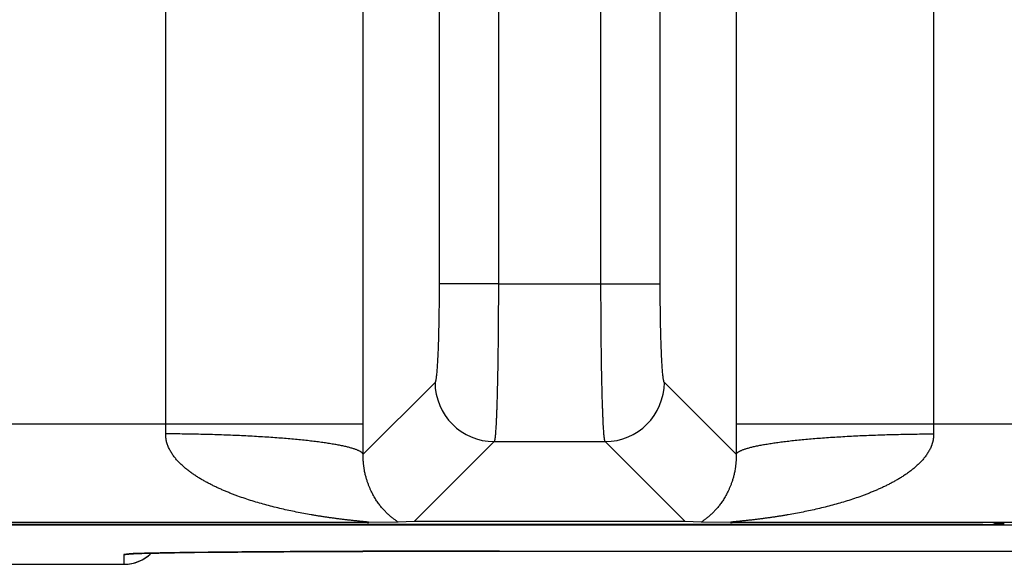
# Model space of a CAD drawing. Header units: inches. Extents: x 0 to 34, y 0 to 22.
# Tile 88 of 224: x 17.7 to 18.2, y 2.3 to 2.6. Entities that reach past the tile are written whole.
import ezdxf

# ---------------------------------------------------------------- set-up
doc = ezdxf.new("R2010")
doc.units = ezdxf.units.IN
doc.header["$LTSCALE"] = 1.87
doc.header["$MEASUREMENT"] = 0
doc.layers.get('0').update_dxf_attribs({"linetype": 'CONTINUOUS'})

msp = doc.modelspace()

# ---------------------------------------------------------------- linework, layer by layer
at = {"color": 7, "linetype": 'CONTINUOUS'}
for p, q in [((17.7904650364, 2.3823145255), (17.7904650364, 5.7084800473)), ((18.1789233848, 5.7084800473), (18.1789233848, 2.3823145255)), ((17.9287683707, 2.6128078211), (17.9287683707, 2.4531591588)), ((18.0406200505, 2.4531591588), (18.0406200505, 2.6122215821)), ((17.8903698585, 2.3823145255), (17.8903698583, 2.6072501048)), ((18.0790185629, 2.6064002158), (18.0790185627, 2.3823145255)), ((17.9587398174, 2.5925217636), (17.9587398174, 2.4531025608)), ((18.0106486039, 2.4531591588), (18.0106486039, 2.5923463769)), ((17.9587398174, 2.4531591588), (17.9287683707, 2.4531591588)), ((17.9587398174, 2.4531025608), (18.0106486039, 2.4531591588)), ((18.0106486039, 2.4531591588), (18.0406200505, 2.4531591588)), ((17.9266805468, 2.4032067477), (17.890335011, 2.366861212)), ((18.0790534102, 2.366861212), (18.0427078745, 2.4032067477)), ((17.5686443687, 2.3823145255), (17.8903698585, 2.3823145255)), ((18.0790185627, 2.3823145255), (18.4007440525, 2.3823145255)), ((17.9566519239, 2.3732352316), (17.9161656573, 2.3327489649)), ((17.9566519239, 2.3732352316), (18.0127364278, 2.3732353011)), ((18.053222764, 2.3327489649), (18.0127364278, 2.3732353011)), ((17.8923291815, 2.3323164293), (17.5666850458, 2.3323164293)), ((17.9079903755, 2.3325356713), (17.8923291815, 2.3323164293)), ((17.9161656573, 2.3327489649), (17.9079903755, 2.3325356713)), ((18.053222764, 2.3327489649), (17.9161656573, 2.3327489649)), ((18.0613980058, 2.3325356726), (18.053222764, 2.3327489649)), ((18.0770592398, 2.3323164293), (18.0613980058, 2.3325356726)), ((18.4027033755, 2.3323164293), (18.0770592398, 2.3323164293)), ((18.2097192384, 2.3315618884), (18.2088689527, 2.3313493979)), ((5.7528033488, 2.3311263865), (21.5411953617, 2.3311263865)), ((18.2038719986, 2.3313072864), (13.6229034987, 2.3313072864)), ((17.7728088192, 2.3164757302), (17.7733608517, 2.3165035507)), ((17.7733608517, 2.3165035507), (17.7740663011, 2.3165350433)), ((17.7740663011, 2.3165350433), (17.7749430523, 2.3165698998)), ((17.7749430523, 2.3165698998), (17.7764103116, 2.3166211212)), ((17.7764103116, 2.3166211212), (17.7782689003, 2.3166774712)), ((17.7782689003, 2.3166774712), (17.7805923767, 2.3167388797)), ((17.7805923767, 2.3167388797), (17.7834450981, 2.3168048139)), ((17.7834450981, 2.3168048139), (17.786891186, 2.3168747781)), ((17.786891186, 2.3168747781), (17.7910924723, 2.3169498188)), ((17.7910924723, 2.3169498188), (17.7948943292, 2.3170103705)), ((17.7948943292, 2.3170103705), (17.7994676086, 2.317076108)), ((17.7994676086, 2.317076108), (17.8049380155, 2.3171467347)), ((17.8049380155, 2.3171467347), (17.8116200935, 2.3172234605)), ((17.8116200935, 2.3172234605), (17.8201333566, 2.31730933)), ((17.8201333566, 2.31730933), (17.8268979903, 2.3173698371)), ((17.8268979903, 2.3173698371), (17.8343278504, 2.3174296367)), ((17.8343278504, 2.3174296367), (17.8421107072, 2.3174859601)), ((17.8421107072, 2.3174859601), (17.8502214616, 2.3175385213)), ((17.8502214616, 2.3175385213), (17.858647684, 2.3175872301)), ((17.858647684, 2.3175872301), (17.8673627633, 2.3176320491)), ((17.8673627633, 2.3176320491), (17.8763393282, 2.3176726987)), ((17.8763393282, 2.3176726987), (17.8902306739, 2.317725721)), ((17.8902306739, 2.317725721), (17.8997512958, 2.3177556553)), ((17.8997512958, 2.3177556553), (17.9143504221, 2.3177920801)), ((17.9143504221, 2.3177920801), (17.9292287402, 2.3178182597)), ((17.9292287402, 2.3178182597), (17.9442979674, 2.3178340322)), ((17.9442979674, 2.3178340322), (17.9592814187, 2.3178391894)), ((17.9592814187, 2.3178391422), (18.2700083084, 2.3178369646)), ((17.7692814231, 2.3161823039), (17.769193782, 2.3111613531)), ((17.7719500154, 2.3164589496), (17.7692814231, 2.3161823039)), ((17.7719656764, 2.3164222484), (17.7719618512, 2.3164218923)), ((17.7719621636, 2.3164219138), (17.7720098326, 2.3164258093)), ((17.7720098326, 2.3164258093), (17.7721191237, 2.3164339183)), ((17.7721191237, 2.3164339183), (17.7722890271, 2.3164453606)), ((17.7722890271, 2.3164453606), (17.7725189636, 2.3164594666)), ((17.7725189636, 2.3164594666), (17.7728088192, 2.3164757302)), ((17.5201681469, 2.3111602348), (17.7691938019, 2.3111602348))]:
    msp.add_line(p, q, dxfattribs=at)
msp.add_lwpolyline([(17.7691937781, 2.3111603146), (17.7696061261, 2.3111645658), (17.7705340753, 2.311205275), (17.7714591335, 2.3112890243), (17.7723793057, 2.3114156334), (17.773292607, 2.3115848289), (17.7741970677, 2.311796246), (17.7750907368, 2.3120494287), (17.7759716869, 2.3123438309), (17.7768380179, 2.3126788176), (17.7776878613, 2.3130536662), (17.7785193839, 2.3134675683), (17.7793307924, 2.313919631), (17.7801203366, 2.3144088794), (17.7808863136, 2.3149342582), (17.7816270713, 2.3154946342), (17.782341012, 2.3160887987), (17.7830265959, 2.3167154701), (17.7831082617, 2.3167973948)], dxfattribs=at)
for centre, radius, start, end in [((17.9567216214, 2.4032763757), 0.0300419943, 180.1327976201, 269.8672023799), ((18.0126667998, 2.4032763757), 0.0300419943, 270.1327976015, 359.8672023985), ((17.4165472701, 2.3822684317), 0.3739177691, 359.2177299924, 0.0070629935), ((14.4412707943, 2.3823773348), 3.4490990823, 359.7422482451, 359.9989566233), ((21.5173021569, 2.382352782), 3.4382836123, 180.0006375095, 180.2581533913), ((18.551454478, 2.3822590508), 0.3725310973, 179.9914679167, 180.7837390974), ((17.7691938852, 2.3311617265), 0.0200003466, 270.0000900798, 314.078365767), ((17.7692818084, 2.3361805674), 0.0199982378, 269.9999192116, 279.526934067)]:
    msp.add_arc(centre, radius, start, end, dxfattribs=at)
for centre, start_param, end_param in [((18.2147161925, 2.3315603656), 1.5707963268, 3.1066860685), ((18.2038719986, 2.3313509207), -1.5707963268, -0.034906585)]:
    msp.add_ellipse(centre, major_axis=(0.005, 0), ratio=0.0087268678, start_param=start_param, end_param=end_param, dxfattribs=at)
for points, knots in [([(17.9287683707, 2.4531591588), (17.9287683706, 2.4499954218), (17.9287490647, 2.4452858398), (17.928683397, 2.4390737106), (17.9286155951, 2.4345791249), (17.9285295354, 2.4302540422), (17.9284260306, 2.4261378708), (17.9283060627, 2.4222680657), (17.9281708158, 2.4186798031), (17.9280215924, 2.4154056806), (17.9278827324, 2.4128876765), (17.9277641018, 2.4110525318), (17.9276754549, 2.4098177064), (17.9275844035, 2.4086815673), (17.9274912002, 2.4076466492), (17.9273961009, 2.4067152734), (17.9272993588, 2.4058895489), (17.9272012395, 2.4051713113), (17.9271151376, 2.4046412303), (17.9270444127, 2.4042724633), (17.9269936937, 2.4040370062), (17.9269499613, 2.4038585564), (17.9269145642, 2.4037299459), (17.9268815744, 2.4036193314), (17.9268408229, 2.4034982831), (17.9267963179, 2.4033901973), (17.9267599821, 2.4033183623), (17.9267341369, 2.4032743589), (17.9267082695, 2.4032373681), (17.9266898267, 2.4032160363), (17.9266805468, 2.4032067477)], [0, 0, 0, 0, 0.1895135, 0.2821103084, 0.3721375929, 0.4587768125, 0.5412407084, 0.6187803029, 0.6906949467, 0.7563347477, 0.8151074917, 0.8417536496, 0.8664918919, 0.8892653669, 0.9100276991, 0.9287350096, 0.945344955, 0.9598258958, 0.9721554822, 0.9775079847, 0.9823167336, 0.9865819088, 0.988511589, 0.9903066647, 0.9934958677, 0.996159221, 0.9972992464, 0.9983156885, 0.9992134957, 1, 1, 1, 1]), ([(17.958739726, 2.4531025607), (17.9587397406, 2.450561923), (17.9587331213, 2.4455039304), (17.9587034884, 2.4379748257), (17.9586545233, 2.4305839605), (17.9585866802, 2.4233986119), (17.9585006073, 2.4164841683), (17.9583970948, 2.4099035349), (17.9582771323, 2.403716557), (17.9581419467, 2.3979794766), (17.9580143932, 2.393503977), (17.9579045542, 2.3901873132), (17.9578213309, 2.3879109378), (17.9577352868, 2.3857830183), (17.9576466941, 2.3838083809), (17.9575556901, 2.3819915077), (17.9574624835, 2.3803365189), (17.9573674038, 2.3788471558), (17.9572707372, 2.3775267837), (17.9571859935, 2.3765337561), (17.9571165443, 2.3758261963), (17.9570662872, 2.3753610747), (17.9570158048, 2.3749401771), (17.9569651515, 2.3745637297), (17.9569143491, 2.3742319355), (17.9568634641, 2.3739449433), (17.95681257, 2.3737028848), (17.9567680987, 2.3735297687), (17.9567315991, 2.3734142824), (17.9567058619, 2.3733441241), (17.9566801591, 2.3732852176), (17.9566614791, 2.373250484), (17.9566519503, 2.3732352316)], [0, 0, 0, 0, 0.0953334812, 0.1897932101, 0.2825198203, 0.3726699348, 0.4594238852, 0.5419932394, 0.6196280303, 0.6916236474, 0.7573273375, 0.7876314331, 0.8161443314, 0.8428016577, 0.8675433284, 0.890313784, 0.9110620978, 0.9297421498, 0.9463129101, 0.9607388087, 0.9671379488, 0.9729902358, 0.9782930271, 0.9830442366, 0.9872425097, 0.990887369, 0.9939796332, 0.9965224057, 0.9975898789, 0.9985232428, 0.9993251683, 1, 1, 1, 1]), ([(18.0127364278, 2.3732353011), (18.0127268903, 2.3732505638), (18.0127081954, 2.3732853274), (18.0126824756, 2.3733442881), (18.0126567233, 2.3734145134), (18.0126202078, 2.3735301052), (18.0125757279, 2.3737033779), (18.0125248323, 2.3739456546), (18.012473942, 2.3742329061), (18.0124231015, 2.3745649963), (18.012372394, 2.3749417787), (18.0123218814, 2.3753630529), (18.0122716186, 2.3758285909), (18.0122021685, 2.3765367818), (18.0121173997, 2.3775306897), (18.0120206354, 2.3788522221), (18.0119255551, 2.380342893), (18.011832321, 2.3819993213), (18.0117412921, 2.3838177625), (18.0116526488, 2.3857940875), (18.0115665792, 2.3879238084), (18.0114833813, 2.3902020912), (18.0113734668, 2.3935214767), (18.0112459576, 2.398000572), (18.0111107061, 2.4037421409), (18.0109908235, 2.4099337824), (18.0108873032, 2.4165191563), (18.0108013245, 2.4234383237), (18.0107335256, 2.4306282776), (18.0106846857, 2.4380235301), (18.0106551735, 2.4455567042), (18.0106486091, 2.4506172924), (18.0106486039, 2.4531591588)], [0, 0, 0, 0, 0.0006748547, 0.0014769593, 0.0024105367, 0.0034781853, 0.0060213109, 0.0091140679, 0.0127595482, 0.016958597, 0.0217107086, 0.0270144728, 0.0328677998, 0.0392680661, 0.0536965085, 0.0702701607, 0.0889533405, 0.1097050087, 0.1324789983, 0.1572243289, 0.1838853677, 0.2124019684, 0.2427097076, 0.308420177, 0.3804214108, 0.4580600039, 0.5406306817, 0.6273827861, 0.7175271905, 0.8102435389, 0.9046877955, 1, 1, 1, 1]), ([(18.0427078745, 2.4032067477), (18.0426985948, 2.4032160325), (18.0426801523, 2.4032373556), (18.0426542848, 2.4032743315), (18.0426284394, 2.4033183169), (18.0425921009, 2.4033901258), (18.0425475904, 2.4034981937), (18.0425068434, 2.4036192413), (18.0424738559, 2.4037298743), (18.0424384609, 2.4038585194), (18.0423947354, 2.4040369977), (18.0423440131, 2.4042724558), (18.042273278, 2.4046411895), (18.0421871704, 2.4051712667), (18.0420890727, 2.4058895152), (18.0419923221, 2.4067152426), (18.0418972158, 2.4076466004), (18.0418040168, 2.4086815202), (18.0417129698, 2.4098176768), (18.0416243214, 2.4110524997), (18.0415056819, 2.4128876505), (18.0413668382, 2.4154056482), (18.0412176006, 2.4186797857), (18.0410823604, 2.4222680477), (18.040962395, 2.4261378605), (18.0408588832, 2.4302540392), (18.0407728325, 2.4345791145), (18.0407050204, 2.439073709), (18.0406393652, 2.4452858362), (18.040620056, 2.449995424), (18.0406200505, 2.4531591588)], [0, 0, 0, 0, 0.0007863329, 0.0016839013, 0.0027000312, 0.0038396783, 0.006502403, 0.0096917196, 0.0114871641, 0.0134173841, 0.017683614, 0.0224923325, 0.0278439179, 0.0401726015, 0.0546551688, 0.0712648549, 0.0899710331, 0.1107337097, 0.1335080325, 0.1582460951, 0.1848914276, 0.2436655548, 0.309304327, 0.3812195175, 0.4587594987, 0.541222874, 0.6278626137, 0.7178893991, 0.8104866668, 1, 1, 1, 1]), ([(17.8923291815, 2.3323164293), (17.8923791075, 2.3323170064), (17.8924755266, 2.3323184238), (17.8926143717, 2.3323215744), (17.8927408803, 2.3323257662), (17.8928376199, 2.332330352), (17.8929071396, 2.3323347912), (17.8929527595, 2.3323383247), (17.8929937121, 2.3323421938), (17.8930298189, 2.332346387), (17.8930608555, 2.3323508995), (17.8930865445, 2.3323557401), (17.8931044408, 2.3323602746), (17.8931158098, 2.3323642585), (17.8931222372, 2.3323671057), (17.8931272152, 2.3323700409), (17.8931307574, 2.3323730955), (17.8931328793, 2.3323763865), (17.8931334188, 2.3323814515), (17.8931298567, 2.3323862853), (17.8931247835, 2.3323903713), (17.8931164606, 2.3323955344), (17.893102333, 2.33240184), (17.8930810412, 2.3324092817), (17.8930542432, 2.332416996), (17.8930221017, 2.3324249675), (17.8929848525, 2.3324331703), (17.8929259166, 2.3324449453), (17.8928416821, 2.3324597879), (17.8927293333, 2.3324775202), (17.8926036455, 2.332495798), (17.8924664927, 2.332514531), (17.8923193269, 2.3325336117), (17.8921633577, 2.332552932), (17.8919997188, 2.3325724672), (17.8918294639, 2.3325922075), (17.8915917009, 2.3326191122), (17.8912834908, 2.3326529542), (17.8909027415, 2.3326936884), (17.8905097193, 2.3327350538), (17.8901067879, 2.3327769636), (17.8896956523, 2.3328193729), (17.8892776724, 2.3328622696), (17.8887097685, 2.3329204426), (17.8879895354, 2.3329944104), (17.887115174, 2.3330851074), (17.8862295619, 2.3331779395), (17.8853351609, 2.3332731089), (17.8844338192, 2.3333708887), (17.8835267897, 2.3334710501), (17.8823085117, 2.3336081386), (17.8807772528, 2.3337860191), (17.8789321, 2.3340094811), (17.8770784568, 2.3342438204), (17.8752185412, 2.3344893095), (17.8733539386, 2.3347461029), (17.8714858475, 2.3350144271), (17.8696152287, 2.3352945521), (17.8677428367, 2.3355867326), (17.8658692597, 2.3358910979), (17.8633688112, 2.3363137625), (17.8602433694, 2.3368739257), (17.8564971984, 2.3375988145), (17.8527557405, 2.3383790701), (17.8490214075, 2.3392174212), (17.8452965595, 2.340116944), (17.8415836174, 2.3410811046), (17.8378852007, 2.3421138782), (17.8342042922, 2.343220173), (17.8305442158, 2.3444052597), (17.8275152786, 2.3454629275), (17.8251073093, 2.3463559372), (17.823309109, 2.3470502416), (17.8215196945, 2.3477696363), (17.8197400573, 2.3485156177), (17.8179715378, 2.3492902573), (17.8162152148, 2.3500949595), (17.814471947, 2.3509305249), (17.8127436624, 2.3517996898), (17.811318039, 2.3525542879), (17.8101869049, 2.3531767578), (17.8090617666, 2.3538123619), (17.8076686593, 2.3546325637), (17.8060223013, 2.3556616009), (17.8044031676, 2.3567371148), (17.8028165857, 2.357864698), (17.8012676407, 2.3590484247), (17.7997622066, 2.360292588), (17.7983093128, 2.3616039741), (17.7969181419, 2.3629875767), (17.7958221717, 2.3642060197), (17.7949912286, 2.3652232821), (17.7943925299, 2.3660090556), (17.7938216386, 2.3668177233), (17.7932820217, 2.3676502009), (17.7927764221, 2.3685065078), (17.7923082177, 2.3693867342), (17.7918825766, 2.3702913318), (17.7915025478, 2.3712191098), (17.7911722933, 2.3721689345), (17.7909436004, 2.3729772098), (17.7907897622, 2.3736325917), (17.7906555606, 2.3742943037), (17.7905529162, 2.3749631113), (17.7904834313, 2.3756366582), (17.7904359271, 2.3763138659), (17.7904255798, 2.3768236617), (17.7904301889, 2.377163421)], [0, 0, 0, 0, 0.0012542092, 0.0024222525, 0.0034885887, 0.0044337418, 0.0048548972, 0.0052384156, 0.0055830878, 0.005888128, 0.0061514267, 0.0063707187, 0.006544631, 0.0066144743, 0.0066731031, 0.0067209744, 0.0067591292, 0.0067897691, 0.006817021, 0.0068817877, 0.0069270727, 0.0069826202, 0.0071263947, 0.0073150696, 0.0075487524, 0.0078266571, 0.0081467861, 0.0085067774, 0.0093362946, 0.0102950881, 0.0113638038, 0.0125266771, 0.0137722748, 0.015091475, 0.016474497, 0.0179120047, 0.0193968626, 0.0224851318, 0.0257006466, 0.0290157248, 0.032412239, 0.0358767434, 0.039398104, 0.0429668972, 0.0502169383, 0.0575852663, 0.0650483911, 0.0725850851, 0.0801791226, 0.0878225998, 0.0955078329, 0.1109749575, 0.126545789, 0.1421959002, 0.1579082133, 0.1736711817, 0.1894759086, 0.2053153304, 0.2211841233, 0.2370786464, 0.2529955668, 0.2848851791, 0.3168370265, 0.3488404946, 0.3808877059, 0.412973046, 0.4450926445, 0.477243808, 0.5094245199, 0.5416348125, 0.5738755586, 0.5900069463, 0.6061461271, 0.6222942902, 0.6384513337, 0.6546166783, 0.6707914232, 0.6869775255, 0.7031746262, 0.7193830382, 0.7274925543, 0.7356059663, 0.7518435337, 0.7680969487, 0.7843699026, 0.8006638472, 0.8169822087, 0.8333293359, 0.8497094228, 0.8661289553, 0.8825948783, 0.8908490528, 0.8991185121, 0.9074045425, 0.9157085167, 0.9240320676, 0.932376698, 0.9407436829, 0.9491344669, 0.957550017, 0.965990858, 0.97022135, 0.974458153, 0.9829491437, 0.9872040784, 0.9914645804, 1, 1, 1, 1]), ([(17.8903288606, 2.3668612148), (17.8902530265, 2.3670416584), (17.8901052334, 2.3672533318), (17.8898915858, 2.3674795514), (17.8897128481, 2.3676481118), (17.8894522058, 2.3678575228), (17.8890919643, 2.3681014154), (17.8886759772, 2.368344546), (17.8882043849, 2.368586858), (17.8876773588, 2.3688282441), (17.8870951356, 2.3690685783), (17.8864579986, 2.3693077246), (17.8857662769, 2.369545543), (17.8850203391, 2.3697818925), (17.8842205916, 2.3700166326), (17.8833674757, 2.3702496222), (17.8824614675, 2.3704807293), (17.8811512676, 2.370793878), (17.8793844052, 2.3711773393), (17.8775290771, 2.3715365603), (17.8759452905, 2.3718202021), (17.8742342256, 2.3721109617), (17.8719769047, 2.3724654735), (17.8691285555, 2.3728711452), (17.8661010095, 2.3732633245), (17.8629011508, 2.3736410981), (17.8595362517, 2.3740035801), (17.8560139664, 2.3743499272), (17.8523423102, 2.3746793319), (17.8485296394, 2.3749910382), (17.8431907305, 2.375387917), (17.8362315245, 2.3758319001), (17.8275819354, 2.3762766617), (17.8185941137, 2.376636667), (17.8093498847, 2.376908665), (17.7999334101, 2.3770901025), (17.7936074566, 2.3771494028), (17.7904301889, 2.3771635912)], [0, 0, 0, 0, 0.0057992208, 0.0074654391, 0.0092298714, 0.0130717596, 0.0173573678, 0.0221081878, 0.0273390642, 0.0330601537, 0.0392782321, 0.0459975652, 0.053220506, 0.0609479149, 0.069179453, 0.0779137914, 0.0871487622, 0.0968814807, 0.1178251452, 0.1407107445, 0.1528690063, 0.1654964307, 0.1921331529, 0.2205668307, 0.2507379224, 0.282582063, 0.3160304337, 0.3510100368, 0.3874439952, 0.425251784, 0.4643494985, 0.5460630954, 0.631855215, 0.7209566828, 0.8125668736, 0.905861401, 1, 1, 1, 1]), ([(18.1789582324, 2.377163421), (18.1789628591, 2.3768236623), (18.1789493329, 2.3761444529), (18.1788610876, 2.3751308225), (18.1787323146, 2.3742944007), (18.1785984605, 2.3736326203), (18.1784833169, 2.3731405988), (18.1783535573, 2.3726530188), (18.1782091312, 2.3721703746), (18.1780508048, 2.3716929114), (18.1778222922, 2.3710639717), (18.177505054, 2.3702916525), (18.1770798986, 2.3693868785), (18.1766126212, 2.3685061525), (18.1761066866, 2.3676500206), (18.1755663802, 2.3668179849), (18.1749954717, 2.3660093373), (18.1743971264, 2.3652233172), (18.1737735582, 2.3644595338), (18.1731269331, 2.3637173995), (18.1722377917, 2.3627561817), (18.171078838, 2.3616041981), (18.1696261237, 2.3602927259), (18.1681212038, 2.3590479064), (18.1665716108, 2.3578650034), (18.164985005, 2.3567375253), (18.1633666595, 2.355660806), (18.1617195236, 2.3546329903), (18.1600483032, 2.3536488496), (18.1583560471, 2.3527051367), (18.1566449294, 2.3517995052), (18.1549164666, 2.3509306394), (18.1531731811, 2.3500951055), (18.1514169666, 2.3492902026), (18.149648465, 2.3485155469), (18.1478687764, 2.3477696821), (18.1460793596, 2.3470502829), (18.1442811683, 2.346355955), (18.1418731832, 2.3454629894), (18.1388442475, 2.3444053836), (18.1351842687, 2.343220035), (18.1315033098, 2.3421138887), (18.1278048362, 2.3410812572), (18.1240919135, 2.3401170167), (18.1203670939, 2.33921747), (18.1166327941, 2.3383790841), (18.1128913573, 2.3375987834), (18.1091451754, 2.3368739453), (18.1060197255, 2.3363138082), (18.1035192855, 2.3358911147), (18.1016457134, 2.3355867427), (18.0997733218, 2.3352945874), (18.0979027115, 2.3350144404), (18.0960346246, 2.3347461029), (18.0941700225, 2.3344893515), (18.0923101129, 2.3342438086), (18.090456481, 2.3340095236), (18.0886113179, 2.3337859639), (18.086777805, 2.3335731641), (18.0852588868, 2.3334037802), (18.0840534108, 2.3332732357), (18.0831590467, 2.3331778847), (18.0822734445, 2.3330850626), (18.081399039, 2.3329944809), (18.0806788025, 2.3329204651), (18.080110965, 2.3328622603), (18.0796930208, 2.3328193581), (18.0792818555, 2.3327769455), (18.0788788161, 2.3327350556), (18.0784856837, 2.3326937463), (18.0781049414, 2.3326530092), (18.0777968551, 2.3326191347), (18.077559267, 2.3325922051), (18.0773891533, 2.3325724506), (18.077225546, 2.3325528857), (18.0770693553, 2.3325335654), (18.0769217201, 2.3325145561), (18.0767840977, 2.3324958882), (18.0766582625, 2.3324776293), (18.0765462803, 2.3324598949), (18.0764626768, 2.332445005), (18.0764044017, 2.3324331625), (18.0763675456, 2.3324249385), (18.0763355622, 2.3324169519), (18.0763086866, 2.3324092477), (18.0762871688, 2.332401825), (18.0762728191, 2.3323955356), (18.0762643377, 2.3323903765), (18.07625918, 2.3323862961), (18.0762555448, 2.3323814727), (18.0762560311, 2.3323763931), (18.0762581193, 2.332373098), (18.0762616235, 2.3323700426), (18.0762665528, 2.3323671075), (18.0762729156, 2.3323642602), (18.0762841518, 2.3323602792), (18.0763018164, 2.3323557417), (18.0763271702, 2.3323508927), (18.0763578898, 2.3323463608), (18.0763938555, 2.3323421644), (18.0764349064, 2.3323383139), (18.0764807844, 2.332334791), (18.0765506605, 2.3323303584), (18.076647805, 2.3323257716), (18.0767745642, 2.332321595), (18.0769133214, 2.3323184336), (18.0770094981, 2.3323170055), (18.0770592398, 2.3323164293)], [0, 0, 0, 0, 0.0085354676, 0.0170497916, 0.0255408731, 0.0297776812, 0.0340081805, 0.0382322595, 0.0424499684, 0.0466613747, 0.0508664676, 0.0592573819, 0.0676243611, 0.0759688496, 0.0842924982, 0.0925967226, 0.1008828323, 0.109152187, 0.1174062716, 0.1256465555, 0.1338741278, 0.1502939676, 0.1666740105, 0.183020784, 0.1993398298, 0.2156339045, 0.231905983, 0.2481604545, 0.2643981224, 0.2806201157, 0.296828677, 0.3130263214, 0.3292125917, 0.3453871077, 0.3615524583, 0.3777097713, 0.3938580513, 0.4099972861, 0.4261288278, 0.458369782, 0.4905797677, 0.5227609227, 0.5549126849, 0.5870323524, 0.6191177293, 0.6511649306, 0.6831684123, 0.7151206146, 0.7470105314, 0.7629274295, 0.7788220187, 0.7946909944, 0.8105303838, 0.8263351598, 0.8420983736, 0.8578105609, 0.8734608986, 0.8890315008, 0.9044994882, 0.9198274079, 0.927422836, 0.9349578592, 0.9424209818, 0.9497908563, 0.9570403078, 0.9606084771, 0.9641295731, 0.9675941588, 0.9709916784, 0.9743083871, 0.9775239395, 0.9806104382, 0.9820940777, 0.9835303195, 0.984912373, 0.9862331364, 0.9874836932, 0.9886515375, 0.9897218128, 0.990677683, 0.9914994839, 0.9918546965, 0.9921713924, 0.9924479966, 0.9926826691, 0.9928735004, 0.9930193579, 0.9930756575, 0.9931214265, 0.9931865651, 0.9932137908, 0.9932442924, 0.9932822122, 0.9933297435, 0.9933878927, 0.9934570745, 0.9936289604, 0.9938453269, 0.9941053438, 0.9944087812, 0.9947548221, 0.9951409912, 0.9955645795, 0.996513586, 0.9975838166, 0.9987504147, 1, 1, 1, 1]), ([(18.0790534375, 2.366861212), (18.0791293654, 2.3670416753), (18.0792772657, 2.3672533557), (18.0794910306, 2.3674795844), (18.0796698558, 2.36764815), (18.0799306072, 2.3678575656), (18.0802909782, 2.3681014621), (18.0807070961, 2.3683445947), (18.08117882, 2.368586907), (18.0817059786, 2.3688282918), (18.082288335, 2.3690686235), (18.0829256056, 2.3693077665), (18.0836174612, 2.3695455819), (18.0843635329, 2.3697819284), (18.0851634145, 2.3700166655), (18.0860166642, 2.3702496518), (18.0869228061, 2.3704807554), (18.0882331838, 2.3707938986), (18.090000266, 2.3711773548), (18.0918558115, 2.371536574), (18.09343977, 2.3718202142), (18.0951510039, 2.3721109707), (18.0974085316, 2.3724654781), (18.1002571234, 2.3728711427), (18.1032849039, 2.3732633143), (18.1064849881, 2.3736410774), (18.1098501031, 2.374003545), (18.1133725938, 2.3743498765), (18.1170444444, 2.3746792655), (18.1208572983, 2.3749909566), (18.1261964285, 2.375387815), (18.1331558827, 2.3758317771), (18.141805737, 2.3762765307), (18.1507937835, 2.3766365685), (18.1600382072, 2.3769085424), (18.1694548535, 2.3770899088), (18.1757809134, 2.377149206), (18.1789582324, 2.3771634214)], [0, 0, 0, 0, 0.0058005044, 0.0074670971, 0.009231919, 0.0130746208, 0.0173610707, 0.0221127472, 0.0273444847, 0.0330664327, 0.0392853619, 0.0460055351, 0.0532293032, 0.0609575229, 0.0691898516, 0.0779249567, 0.0871606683, 0.0968941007, 0.1178391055, 0.140725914, 0.1528847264, 0.165512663, 0.1921502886, 0.2205847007, 0.250756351, 0.2826008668, 0.3160494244, 0.351029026, 0.3874627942, 0.4252702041, 0.4643673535, 0.5460792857, 0.6318690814, 0.7209676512, 0.8125744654, 0.9058652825, 1, 1, 1, 1]), ([(17.9079903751, 2.3325356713), (17.9078302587, 2.3326498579), (17.9075836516, 2.3328227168), (17.9072486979, 2.3330575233), (17.9068911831, 2.3333097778), (17.9064280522, 2.3336412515), (17.9058578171, 2.3340613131), (17.9052703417, 2.3345095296), (17.904455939, 2.3351566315), (17.9034147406, 2.3360402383), (17.9021596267, 2.337210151), (17.9008908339, 2.3385161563), (17.8996170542, 2.3399699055), (17.8983454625, 2.3415874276), (17.8973125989, 2.3430619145), (17.8964961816, 2.3443394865), (17.8958788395, 2.3453716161), (17.8952683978, 2.3464664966), (17.8946657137, 2.3476306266), (17.8940733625, 2.348871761), (17.8935977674, 2.3499625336), (17.8932256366, 2.350881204), (17.8929466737, 2.3516068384), (17.8926726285, 2.3523610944), (17.8924049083, 2.3531461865), (17.8921439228, 2.3539653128), (17.8918898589, 2.3548220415), (17.8916447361, 2.3557205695), (17.8913237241, 2.357012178), (17.8910754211, 2.3581944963), (17.8908881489, 2.3592536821), (17.8907957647, 2.3598227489), (17.8907087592, 2.3604113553), (17.8906276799, 2.3610209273), (17.8905537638, 2.3616527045), (17.8904993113, 2.3621941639), (17.8904599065, 2.3626403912), (17.8904322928, 2.362985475), (17.8904073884, 2.3633369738), (17.8903779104, 2.3638198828), (17.890348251, 2.3644445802), (17.8903258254, 2.3652186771), (17.8903204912, 2.3660283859), (17.8903280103, 2.3665789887), (17.890335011, 2.366861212)], [0, 0, 0, 0, 0.0146491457, 0.0224324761, 0.0304703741, 0.0472417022, 0.0648553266, 0.083225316, 0.1022809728, 0.1423336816, 0.1849110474, 0.230041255, 0.2779089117, 0.3288210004, 0.3832298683, 0.4119309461, 0.4417449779, 0.4728010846, 0.5052927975, 0.53937544, 0.5752232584, 0.593911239, 0.6132042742, 0.6331284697, 0.6536849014, 0.67498753, 0.6971623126, 0.7202440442, 0.7443575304, 0.7962940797, 0.8101872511, 0.8244780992, 0.8392366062, 0.8545069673, 0.8702826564, 0.8866160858, 0.8950412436, 0.9036507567, 0.9124028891, 0.9212892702, 0.9396886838, 0.9589858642, 0.9789709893, 1, 1, 1, 1]), ([(18.0790534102, 2.366861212), (18.0790607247, 2.3665810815), (18.0790690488, 2.3660293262), (18.0790621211, 2.3652182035), (18.0790394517, 2.3644432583), (18.0790056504, 2.3637027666), (18.0789584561, 2.3629927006), (18.0789004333, 2.3623077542), (18.0788338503, 2.3616505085), (18.0787605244, 2.3610199), (18.0786800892, 2.360412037), (18.0785655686, 2.3596386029), (18.0784088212, 2.3587166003), (18.0782009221, 2.3576611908), (18.0779787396, 2.356664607), (18.0777431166, 2.3557201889), (18.0774983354, 2.3548216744), (18.0772449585, 2.3539655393), (18.076902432, 2.3528918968), (18.0764574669, 2.3516280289), (18.0758942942, 2.3501997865), (18.0753147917, 2.3488715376), (18.0747222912, 2.3476305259), (18.0741204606, 2.3464665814), (18.0735099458, 2.345371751), (18.072891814, 2.344339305), (18.07207526, 2.3430614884), (18.0710427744, 2.3415871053), (18.0697713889, 2.3399698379), (18.0684974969, 2.3385161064), (18.067228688, 2.3372102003), (18.0659737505, 2.3360400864), (18.0649323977, 2.3351566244), (18.0641179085, 2.3345095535), (18.0635306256, 2.334061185), (18.0629603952, 2.3336413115), (18.0624127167, 2.3332494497), (18.0618941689, 2.3328843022), (18.0615592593, 2.3326493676), (18.0613980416, 2.3325356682)], [0, 0, 0, 0, 0.0208737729, 0.0411000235, 0.0604169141, 0.0786204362, 0.09631289, 0.1134221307, 0.1298217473, 0.1455191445, 0.1607102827, 0.1754936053, 0.2037578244, 0.230365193, 0.2556127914, 0.2798067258, 0.3028638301, 0.3249764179, 0.3463083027, 0.3868048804, 0.4247579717, 0.4606445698, 0.4947292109, 0.5271769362, 0.5582338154, 0.588089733, 0.6167987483, 0.6711790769, 0.7220892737, 0.7699626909, 0.8150934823, 0.8576605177, 0.8977235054, 0.9167806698, 0.9351427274, 0.9527582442, 0.9695269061, 0.9853049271, 1, 1, 1, 1]), ([(17.9592814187, 2.3178399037), (17.9537352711, 2.3178399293), (17.9426855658, 2.3178356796), (17.9209249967, 2.3178106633), (17.8995855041, 2.3177613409), (17.8788311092, 2.3176863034), (17.8641133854, 2.3176194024), (17.8501267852, 2.3175416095), (17.8369788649, 2.3174535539), (17.824770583, 2.3173559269), (17.8135959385, 2.3172495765), (17.803540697, 2.3171353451), (17.7958970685, 2.3170309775), (17.7903990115, 2.3169428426), (17.7867572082, 2.3168778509), (17.7834470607, 2.3168116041), (17.7804749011, 2.3167442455), (17.7778463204, 2.3166759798), (17.7755663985, 2.316606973), (17.7738865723, 2.3165464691), (17.7727204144, 2.3164967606), (17.7721968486, 2.3164716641), (17.7719500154, 2.3164589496)], [0, 0, 0, 0, 0.0888131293, 0.1769442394, 0.3484626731, 0.4305334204, 0.5092964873, 0.5841470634, 0.654511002, 0.7198451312, 0.7796503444, 0.8334639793, 0.8808748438, 0.9020626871, 0.9215182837, 0.9392020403, 0.9550802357, 0.9691250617, 0.9813088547, 0.9916063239, 0.996042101, 1, 1, 1, 1])]:
    msp.add_open_spline(points, degree=3, knots=knots, dxfattribs=at)

doc.saveas('drawing.dxf')
